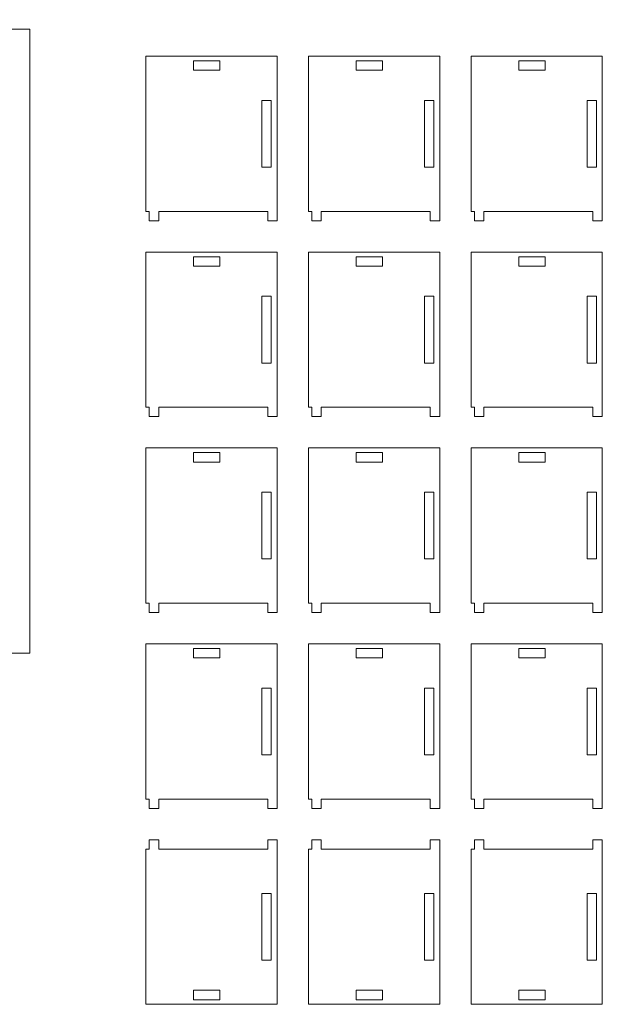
# Model space of a CAD drawing. Header units: millimetres. Extents: x -470 to 529, y -880 to 815.
# Tile 11 of 116: x 11 to 196, y -534 to -220. Entities that reach past the tile are written whole.
import ezdxf

# ---------------------------------------------------------------- set-up
doc = ezdxf.new("R2010")
doc.units = ezdxf.units.MM
doc.header["$MEASUREMENT"] = 0
doc.layers.add('Layer 1', color=7, linetype='Continuous')

msp = doc.modelspace()

# ---------------------------------------------------------------- linework, layer by layer
at = {"layer": 'Layer 1', "lineweight": 9}
for points, knots in [([(-32.5406, -223.1179), (-32.5406, -223.1179), (-13.8026, -223.1179), (-13.8026, -223.1179), (-13.8026, -223.1179), (-13.8026, -223.1179), (-13.8026, -220.1179), (-13.8026, -220.1179), (-13.8026, -220.1179), (-13.8026, -220.1179), (-4.8026, -220.1179), (-4.8026, -220.1179), (-4.8026, -220.1179), (-4.8026, -220.1179), (-4.8026, -223.1179), (-4.8026, -223.1179), (-4.8026, -223.1179), (-4.8026, -223.1179), (13.9354, -223.1179), (13.9354, -223.1179), (13.9354, -223.1179), (13.9354, -223.1179), (13.9354, -422.118), (13.9354, -422.118), (13.9354, -422.118), (13.9354, -422.118), (-4.8026, -422.118), (-4.8026, -422.118), (-4.8026, -422.118), (-4.8026, -422.118), (-4.8026, -425.118), (-4.8026, -425.118), (-4.8026, -425.118), (-4.8026, -425.118), (-13.8026, -425.118), (-13.8026, -425.118), (-13.8026, -425.118), (-13.8026, -425.118), (-13.8026, -422.118), (-13.8026, -422.118), (-13.8026, -422.118), (-13.8026, -422.118), (-32.5406, -422.118), (-32.5406, -422.118), (-32.5406, -422.118), (-32.5406, -326.0203), (-32.5406, -319.2152), (-32.5406, -223.1179)], [0, 0, 0, 0, 0.07692308, 0.07692308, 0.07692308, 0.07692308, 0.15384615, 0.15384615, 0.15384615, 0.15384615, 0.23076923, 0.23076923, 0.23076923, 0.23076923, 0.30769231, 0.30769231, 0.30769231, 0.30769231, 0.38461538, 0.38461538, 0.38461538, 0.38461538, 0.46153846, 0.46153846, 0.46153846, 0.46153846, 0.53846154, 0.53846154, 0.53846154, 0.53846154, 0.61538462, 0.61538462, 0.61538462, 0.61538462, 0.69230769, 0.69230769, 0.69230769, 0.69230769, 0.76923077, 0.76923077, 0.76923077, 0.76923077, 0.84615385, 0.84615385, 0.84615385, 0.84615385, 1, 1, 1, 1]), ([(50.9068, -231.7631), (67.0867, -231.7631), (76.5623, -231.7631), (92.7422, -231.7631), (92.7422, -231.7631), (92.7422, -250.7492), (92.7422, -264.7495), (92.7422, -284.239), (92.7422, -284.239), (92.7422, -284.239), (89.7422, -284.239), (89.7422, -284.239), (89.7422, -284.239), (89.7422, -284.239), (89.7422, -281.239), (89.7422, -281.239), (89.7422, -281.239), (89.7422, -281.239), (54.9996, -281.239), (54.9996, -281.239), (54.9996, -281.239), (54.9996, -281.239), (54.9996, -284.239), (54.9996, -284.239), (54.9996, -284.239), (54.9996, -284.239), (51.9996, -284.239), (51.9996, -284.239), (51.9996, -284.239), (51.9996, -284.239), (51.9996, -281.239), (51.9996, -281.239), (51.9996, -281.239), (51.9996, -281.239), (50.9068, -281.239), (50.9068, -281.239), (50.9068, -281.239), (50.9068, -281.239), (50.9068, -231.7631), (50.9068, -231.7631)], [0, 0, 0, 0, 0.09090909, 0.09090909, 0.09090909, 0.09090909, 0.18181818, 0.18181818, 0.18181818, 0.18181818, 0.27272727, 0.27272727, 0.27272727, 0.27272727, 0.36363636, 0.36363636, 0.36363636, 0.36363636, 0.45454545, 0.45454545, 0.45454545, 0.45454545, 0.54545455, 0.54545455, 0.54545455, 0.54545455, 0.63636364, 0.63636364, 0.63636364, 0.63636364, 0.72727273, 0.72727273, 0.72727273, 0.72727273, 0.81818182, 0.81818182, 0.81818182, 0.81818182, 1, 1, 1, 1]), ([(102.7422, -231.7631), (118.9221, -231.7631), (128.3977, -231.7631), (144.5776, -231.7631), (144.5776, -231.7631), (144.5776, -250.7492), (144.5776, -264.7495), (144.5776, -284.239), (144.5776, -284.239), (144.5776, -284.239), (141.5776, -284.239), (141.5776, -284.239), (141.5776, -284.239), (141.5776, -284.239), (141.5776, -281.239), (141.5776, -281.239), (141.5776, -281.239), (141.5776, -281.239), (106.835, -281.239), (106.835, -281.239), (106.835, -281.239), (106.835, -281.239), (106.835, -284.239), (106.835, -284.239), (106.835, -284.239), (106.835, -284.239), (103.835, -284.239), (103.835, -284.239), (103.835, -284.239), (103.835, -284.239), (103.835, -281.239), (103.835, -281.239), (103.835, -281.239), (103.835, -281.239), (102.7422, -281.239), (102.7422, -281.239), (102.7422, -281.239), (102.7422, -281.239), (102.7422, -231.7631), (102.7422, -231.7631)], [0, 0, 0, 0, 0.09090909, 0.09090909, 0.09090909, 0.09090909, 0.18181818, 0.18181818, 0.18181818, 0.18181818, 0.27272727, 0.27272727, 0.27272727, 0.27272727, 0.36363636, 0.36363636, 0.36363636, 0.36363636, 0.45454545, 0.45454545, 0.45454545, 0.45454545, 0.54545455, 0.54545455, 0.54545455, 0.54545455, 0.63636364, 0.63636364, 0.63636364, 0.63636364, 0.72727273, 0.72727273, 0.72727273, 0.72727273, 0.81818182, 0.81818182, 0.81818182, 0.81818182, 1, 1, 1, 1]), ([(154.5776, -231.7631), (170.7575, -231.7631), (180.2331, -231.7631), (196.413, -231.7631), (196.413, -231.7631), (196.413, -250.7492), (196.413, -264.7495), (196.413, -284.239), (196.413, -284.239), (196.413, -284.239), (193.413, -284.239), (193.413, -284.239), (193.413, -284.239), (193.413, -284.239), (193.413, -281.239), (193.413, -281.239), (193.413, -281.239), (193.413, -281.239), (158.6704, -281.239), (158.6704, -281.239), (158.6704, -281.239), (158.6704, -281.239), (158.6704, -284.239), (158.6704, -284.239), (158.6704, -284.239), (158.6704, -284.239), (155.6704, -284.239), (155.6704, -284.239), (155.6704, -284.239), (155.6704, -284.239), (155.6704, -281.239), (155.6704, -281.239), (155.6704, -281.239), (155.6704, -281.239), (154.5776, -281.239), (154.5776, -281.239), (154.5776, -281.239), (154.5776, -281.239), (154.5776, -231.7631), (154.5776, -231.7631)], [0, 0, 0, 0, 0.09090909, 0.09090909, 0.09090909, 0.09090909, 0.18181818, 0.18181818, 0.18181818, 0.18181818, 0.27272727, 0.27272727, 0.27272727, 0.27272727, 0.36363636, 0.36363636, 0.36363636, 0.36363636, 0.45454545, 0.45454545, 0.45454545, 0.45454545, 0.54545455, 0.54545455, 0.54545455, 0.54545455, 0.63636364, 0.63636364, 0.63636364, 0.63636364, 0.72727273, 0.72727273, 0.72727273, 0.72727273, 0.81818182, 0.81818182, 0.81818182, 0.81818182, 1, 1, 1, 1]), ([(74.508, -233.239), (74.508, -233.239), (66.1409, -233.239), (66.1409, -233.239), (66.1409, -233.239), (66.1409, -233.239), (66.1409, -236.239), (66.1409, -236.239), (66.1409, -236.239), (66.1409, -236.239), (74.508, -236.239), (74.508, -236.239), (74.508, -236.239), (74.508, -236.239), (74.508, -233.239), (74.508, -233.239)], [0, 0, 0, 0, 0.2, 0.2, 0.2, 0.2, 0.4, 0.4, 0.4, 0.4, 0.6, 0.6, 0.6, 0.6, 1, 1, 1, 1]), ([(126.3434, -233.239), (126.3434, -233.239), (117.9763, -233.239), (117.9763, -233.239), (117.9763, -233.239), (117.9763, -233.239), (117.9763, -236.239), (117.9763, -236.239), (117.9763, -236.239), (117.9763, -236.239), (126.3434, -236.239), (126.3434, -236.239), (126.3434, -236.239), (126.3434, -236.239), (126.3434, -233.239), (126.3434, -233.239)], [0, 0, 0, 0, 0.2, 0.2, 0.2, 0.2, 0.4, 0.4, 0.4, 0.4, 0.6, 0.6, 0.6, 0.6, 1, 1, 1, 1]), ([(178.1788, -233.239), (178.1788, -233.239), (169.8117, -233.239), (169.8117, -233.239), (169.8117, -233.239), (169.8117, -233.239), (169.8117, -236.239), (169.8117, -236.239), (169.8117, -236.239), (169.8117, -236.239), (178.1788, -236.239), (178.1788, -236.239), (178.1788, -236.239), (178.1788, -236.239), (178.1788, -233.239), (178.1788, -233.239)], [0, 0, 0, 0, 0.2, 0.2, 0.2, 0.2, 0.4, 0.4, 0.4, 0.4, 0.6, 0.6, 0.6, 0.6, 1, 1, 1, 1]), ([(90.9068, -245.8556), (90.9068, -245.8556), (87.9068, -245.8556), (87.9068, -245.8556), (87.9068, -245.8556), (87.9068, -245.8556), (87.9068, -267.1465), (87.9068, -267.1465), (87.9068, -267.1465), (87.9068, -267.1465), (90.9068, -267.1465), (90.9068, -267.1465), (90.9068, -267.1465), (90.9068, -267.1465), (90.9068, -245.8556), (90.9068, -245.8556)], [0, 0, 0, 0, 0.2, 0.2, 0.2, 0.2, 0.4, 0.4, 0.4, 0.4, 0.6, 0.6, 0.6, 0.6, 1, 1, 1, 1]), ([(142.7422, -245.8556), (142.7422, -245.8556), (139.7422, -245.8556), (139.7422, -245.8556), (139.7422, -245.8556), (139.7422, -245.8556), (139.7422, -267.1465), (139.7422, -267.1465), (139.7422, -267.1465), (139.7422, -267.1465), (142.7422, -267.1465), (142.7422, -267.1465), (142.7422, -267.1465), (142.7422, -267.1465), (142.7422, -245.8556), (142.7422, -245.8556)], [0, 0, 0, 0, 0.2, 0.2, 0.2, 0.2, 0.4, 0.4, 0.4, 0.4, 0.6, 0.6, 0.6, 0.6, 1, 1, 1, 1]), ([(194.5776, -245.8556), (194.5776, -245.8556), (191.5776, -245.8556), (191.5776, -245.8556), (191.5776, -245.8556), (191.5776, -245.8556), (191.5776, -267.1465), (191.5776, -267.1465), (191.5776, -267.1465), (191.5776, -267.1465), (194.5776, -267.1465), (194.5776, -267.1465), (194.5776, -267.1465), (194.5776, -267.1465), (194.5776, -245.8556), (194.5776, -245.8556)], [0, 0, 0, 0, 0.2, 0.2, 0.2, 0.2, 0.4, 0.4, 0.4, 0.4, 0.6, 0.6, 0.6, 0.6, 1, 1, 1, 1]), ([(50.9068, -294.239), (67.0867, -294.239), (76.5623, -294.239), (92.7422, -294.239), (92.7422, -294.239), (92.7422, -313.2251), (92.7422, -327.2254), (92.7422, -346.7149), (92.7422, -346.7149), (92.7422, -346.7149), (89.7422, -346.7149), (89.7422, -346.7149), (89.7422, -346.7149), (89.7422, -346.7149), (89.7422, -343.7149), (89.7422, -343.7149), (89.7422, -343.7149), (89.7422, -343.7149), (54.9996, -343.7149), (54.9996, -343.7149), (54.9996, -343.7149), (54.9996, -343.7149), (54.9996, -346.7149), (54.9996, -346.7149), (54.9996, -346.7149), (54.9996, -346.7149), (51.9996, -346.7149), (51.9996, -346.7149), (51.9996, -346.7149), (51.9996, -346.7149), (51.9996, -343.7149), (51.9996, -343.7149), (51.9996, -343.7149), (51.9996, -343.7149), (50.9068, -343.7149), (50.9068, -343.7149), (50.9068, -343.7149), (50.9068, -343.7149), (50.9068, -294.239), (50.9068, -294.239)], [0, 0, 0, 0, 0.09090909, 0.09090909, 0.09090909, 0.09090909, 0.18181818, 0.18181818, 0.18181818, 0.18181818, 0.27272727, 0.27272727, 0.27272727, 0.27272727, 0.36363636, 0.36363636, 0.36363636, 0.36363636, 0.45454545, 0.45454545, 0.45454545, 0.45454545, 0.54545455, 0.54545455, 0.54545455, 0.54545455, 0.63636364, 0.63636364, 0.63636364, 0.63636364, 0.72727273, 0.72727273, 0.72727273, 0.72727273, 0.81818182, 0.81818182, 0.81818182, 0.81818182, 1, 1, 1, 1]), ([(102.7422, -294.239), (118.9221, -294.239), (128.3977, -294.239), (144.5776, -294.239), (144.5776, -294.239), (144.5776, -313.2251), (144.5776, -327.2254), (144.5776, -346.7149), (144.5776, -346.7149), (144.5776, -346.7149), (141.5776, -346.7149), (141.5776, -346.7149), (141.5776, -346.7149), (141.5776, -346.7149), (141.5776, -343.7149), (141.5776, -343.7149), (141.5776, -343.7149), (141.5776, -343.7149), (106.835, -343.7149), (106.835, -343.7149), (106.835, -343.7149), (106.835, -343.7149), (106.835, -346.7149), (106.835, -346.7149), (106.835, -346.7149), (106.835, -346.7149), (103.835, -346.7149), (103.835, -346.7149), (103.835, -346.7149), (103.835, -346.7149), (103.835, -343.7149), (103.835, -343.7149), (103.835, -343.7149), (103.835, -343.7149), (102.7422, -343.7149), (102.7422, -343.7149), (102.7422, -343.7149), (102.7422, -343.7149), (102.7422, -294.239), (102.7422, -294.239)], [0, 0, 0, 0, 0.09090909, 0.09090909, 0.09090909, 0.09090909, 0.18181818, 0.18181818, 0.18181818, 0.18181818, 0.27272727, 0.27272727, 0.27272727, 0.27272727, 0.36363636, 0.36363636, 0.36363636, 0.36363636, 0.45454545, 0.45454545, 0.45454545, 0.45454545, 0.54545455, 0.54545455, 0.54545455, 0.54545455, 0.63636364, 0.63636364, 0.63636364, 0.63636364, 0.72727273, 0.72727273, 0.72727273, 0.72727273, 0.81818182, 0.81818182, 0.81818182, 0.81818182, 1, 1, 1, 1]), ([(154.5776, -294.239), (170.7575, -294.239), (180.2331, -294.239), (196.413, -294.239), (196.413, -294.239), (196.413, -313.2251), (196.413, -327.2254), (196.413, -346.7149), (196.413, -346.7149), (196.413, -346.7149), (193.413, -346.7149), (193.413, -346.7149), (193.413, -346.7149), (193.413, -346.7149), (193.413, -343.7149), (193.413, -343.7149), (193.413, -343.7149), (193.413, -343.7149), (158.6704, -343.7149), (158.6704, -343.7149), (158.6704, -343.7149), (158.6704, -343.7149), (158.6704, -346.7149), (158.6704, -346.7149), (158.6704, -346.7149), (158.6704, -346.7149), (155.6704, -346.7149), (155.6704, -346.7149), (155.6704, -346.7149), (155.6704, -346.7149), (155.6704, -343.7149), (155.6704, -343.7149), (155.6704, -343.7149), (155.6704, -343.7149), (154.5776, -343.7149), (154.5776, -343.7149), (154.5776, -343.7149), (154.5776, -343.7149), (154.5776, -294.239), (154.5776, -294.239)], [0, 0, 0, 0, 0.09090909, 0.09090909, 0.09090909, 0.09090909, 0.18181818, 0.18181818, 0.18181818, 0.18181818, 0.27272727, 0.27272727, 0.27272727, 0.27272727, 0.36363636, 0.36363636, 0.36363636, 0.36363636, 0.45454545, 0.45454545, 0.45454545, 0.45454545, 0.54545455, 0.54545455, 0.54545455, 0.54545455, 0.63636364, 0.63636364, 0.63636364, 0.63636364, 0.72727273, 0.72727273, 0.72727273, 0.72727273, 0.81818182, 0.81818182, 0.81818182, 0.81818182, 1, 1, 1, 1]), ([(74.508, -295.7149), (74.508, -295.7149), (66.1409, -295.7149), (66.1409, -295.7149), (66.1409, -295.7149), (66.1409, -295.7149), (66.1409, -298.7149), (66.1409, -298.7149), (66.1409, -298.7149), (66.1409, -298.7149), (74.508, -298.7149), (74.508, -298.7149), (74.508, -298.7149), (74.508, -298.7149), (74.508, -295.7149), (74.508, -295.7149)], [0, 0, 0, 0, 0.2, 0.2, 0.2, 0.2, 0.4, 0.4, 0.4, 0.4, 0.6, 0.6, 0.6, 0.6, 1, 1, 1, 1]), ([(126.3434, -295.7149), (126.3434, -295.7149), (117.9763, -295.7149), (117.9763, -295.7149), (117.9763, -295.7149), (117.9763, -295.7149), (117.9763, -298.7149), (117.9763, -298.7149), (117.9763, -298.7149), (117.9763, -298.7149), (126.3434, -298.7149), (126.3434, -298.7149), (126.3434, -298.7149), (126.3434, -298.7149), (126.3434, -295.7149), (126.3434, -295.7149)], [0, 0, 0, 0, 0.2, 0.2, 0.2, 0.2, 0.4, 0.4, 0.4, 0.4, 0.6, 0.6, 0.6, 0.6, 1, 1, 1, 1]), ([(178.1788, -295.7149), (178.1788, -295.7149), (169.8117, -295.7149), (169.8117, -295.7149), (169.8117, -295.7149), (169.8117, -295.7149), (169.8117, -298.7149), (169.8117, -298.7149), (169.8117, -298.7149), (169.8117, -298.7149), (178.1788, -298.7149), (178.1788, -298.7149), (178.1788, -298.7149), (178.1788, -298.7149), (178.1788, -295.7149), (178.1788, -295.7149)], [0, 0, 0, 0, 0.2, 0.2, 0.2, 0.2, 0.4, 0.4, 0.4, 0.4, 0.6, 0.6, 0.6, 0.6, 1, 1, 1, 1]), ([(90.9068, -308.3315), (90.9068, -308.3315), (87.9068, -308.3315), (87.9068, -308.3315), (87.9068, -308.3315), (87.9068, -308.3315), (87.9068, -329.6224), (87.9068, -329.6224), (87.9068, -329.6224), (87.9068, -329.6224), (90.9068, -329.6224), (90.9068, -329.6224), (90.9068, -329.6224), (90.9068, -329.6224), (90.9068, -308.3315), (90.9068, -308.3315)], [0, 0, 0, 0, 0.2, 0.2, 0.2, 0.2, 0.4, 0.4, 0.4, 0.4, 0.6, 0.6, 0.6, 0.6, 1, 1, 1, 1]), ([(142.7422, -308.3315), (142.7422, -308.3315), (139.7422, -308.3315), (139.7422, -308.3315), (139.7422, -308.3315), (139.7422, -308.3315), (139.7422, -329.6224), (139.7422, -329.6224), (139.7422, -329.6224), (139.7422, -329.6224), (142.7422, -329.6224), (142.7422, -329.6224), (142.7422, -329.6224), (142.7422, -329.6224), (142.7422, -308.3315), (142.7422, -308.3315)], [0, 0, 0, 0, 0.2, 0.2, 0.2, 0.2, 0.4, 0.4, 0.4, 0.4, 0.6, 0.6, 0.6, 0.6, 1, 1, 1, 1]), ([(194.5776, -308.3315), (194.5776, -308.3315), (191.5776, -308.3315), (191.5776, -308.3315), (191.5776, -308.3315), (191.5776, -308.3315), (191.5776, -329.6224), (191.5776, -329.6224), (191.5776, -329.6224), (191.5776, -329.6224), (194.5776, -329.6224), (194.5776, -329.6224), (194.5776, -329.6224), (194.5776, -329.6224), (194.5776, -308.3315), (194.5776, -308.3315)], [0, 0, 0, 0, 0.2, 0.2, 0.2, 0.2, 0.4, 0.4, 0.4, 0.4, 0.6, 0.6, 0.6, 0.6, 1, 1, 1, 1]), ([(50.9068, -356.7149), (67.0867, -356.7149), (76.5623, -356.7149), (92.7422, -356.7149), (92.7422, -356.7149), (92.7422, -375.701), (92.7422, -389.7013), (92.7422, -409.1908), (92.7422, -409.1908), (92.7422, -409.1908), (89.7422, -409.1908), (89.7422, -409.1908), (89.7422, -409.1908), (89.7422, -409.1908), (89.7422, -406.1908), (89.7422, -406.1908), (89.7422, -406.1908), (89.7422, -406.1908), (54.9996, -406.1908), (54.9996, -406.1908), (54.9996, -406.1908), (54.9996, -406.1908), (54.9996, -409.1908), (54.9996, -409.1908), (54.9996, -409.1908), (54.9996, -409.1908), (51.9996, -409.1908), (51.9996, -409.1908), (51.9996, -409.1908), (51.9996, -409.1908), (51.9996, -406.1908), (51.9996, -406.1908), (51.9996, -406.1908), (51.9996, -406.1908), (50.9068, -406.1908), (50.9068, -406.1908), (50.9068, -406.1908), (50.9068, -406.1908), (50.9068, -356.7149), (50.9068, -356.7149)], [0, 0, 0, 0, 0.09090909, 0.09090909, 0.09090909, 0.09090909, 0.18181818, 0.18181818, 0.18181818, 0.18181818, 0.27272727, 0.27272727, 0.27272727, 0.27272727, 0.36363636, 0.36363636, 0.36363636, 0.36363636, 0.45454545, 0.45454545, 0.45454545, 0.45454545, 0.54545455, 0.54545455, 0.54545455, 0.54545455, 0.63636364, 0.63636364, 0.63636364, 0.63636364, 0.72727273, 0.72727273, 0.72727273, 0.72727273, 0.81818182, 0.81818182, 0.81818182, 0.81818182, 1, 1, 1, 1]), ([(102.7422, -356.7149), (118.9221, -356.7149), (128.3977, -356.7149), (144.5776, -356.7149), (144.5776, -356.7149), (144.5776, -375.701), (144.5776, -389.7013), (144.5776, -409.1908), (144.5776, -409.1908), (144.5776, -409.1908), (141.5776, -409.1908), (141.5776, -409.1908), (141.5776, -409.1908), (141.5776, -409.1908), (141.5776, -406.1908), (141.5776, -406.1908), (141.5776, -406.1908), (141.5776, -406.1908), (106.835, -406.1908), (106.835, -406.1908), (106.835, -406.1908), (106.835, -406.1908), (106.835, -409.1908), (106.835, -409.1908), (106.835, -409.1908), (106.835, -409.1908), (103.835, -409.1908), (103.835, -409.1908), (103.835, -409.1908), (103.835, -409.1908), (103.835, -406.1908), (103.835, -406.1908), (103.835, -406.1908), (103.835, -406.1908), (102.7422, -406.1908), (102.7422, -406.1908), (102.7422, -406.1908), (102.7422, -406.1908), (102.7422, -356.7149), (102.7422, -356.7149)], [0, 0, 0, 0, 0.09090909, 0.09090909, 0.09090909, 0.09090909, 0.18181818, 0.18181818, 0.18181818, 0.18181818, 0.27272727, 0.27272727, 0.27272727, 0.27272727, 0.36363636, 0.36363636, 0.36363636, 0.36363636, 0.45454545, 0.45454545, 0.45454545, 0.45454545, 0.54545455, 0.54545455, 0.54545455, 0.54545455, 0.63636364, 0.63636364, 0.63636364, 0.63636364, 0.72727273, 0.72727273, 0.72727273, 0.72727273, 0.81818182, 0.81818182, 0.81818182, 0.81818182, 1, 1, 1, 1]), ([(154.5776, -356.7149), (170.7575, -356.7149), (180.2331, -356.7149), (196.413, -356.7149), (196.413, -356.7149), (196.413, -375.701), (196.413, -389.7013), (196.413, -409.1908), (196.413, -409.1908), (196.413, -409.1908), (193.413, -409.1908), (193.413, -409.1908), (193.413, -409.1908), (193.413, -409.1908), (193.413, -406.1908), (193.413, -406.1908), (193.413, -406.1908), (193.413, -406.1908), (158.6704, -406.1908), (158.6704, -406.1908), (158.6704, -406.1908), (158.6704, -406.1908), (158.6704, -409.1908), (158.6704, -409.1908), (158.6704, -409.1908), (158.6704, -409.1908), (155.6704, -409.1908), (155.6704, -409.1908), (155.6704, -409.1908), (155.6704, -409.1908), (155.6704, -406.1908), (155.6704, -406.1908), (155.6704, -406.1908), (155.6704, -406.1908), (154.5776, -406.1908), (154.5776, -406.1908), (154.5776, -406.1908), (154.5776, -406.1908), (154.5776, -356.7149), (154.5776, -356.7149)], [0, 0, 0, 0, 0.09090909, 0.09090909, 0.09090909, 0.09090909, 0.18181818, 0.18181818, 0.18181818, 0.18181818, 0.27272727, 0.27272727, 0.27272727, 0.27272727, 0.36363636, 0.36363636, 0.36363636, 0.36363636, 0.45454545, 0.45454545, 0.45454545, 0.45454545, 0.54545455, 0.54545455, 0.54545455, 0.54545455, 0.63636364, 0.63636364, 0.63636364, 0.63636364, 0.72727273, 0.72727273, 0.72727273, 0.72727273, 0.81818182, 0.81818182, 0.81818182, 0.81818182, 1, 1, 1, 1]), ([(74.508, -358.1908), (74.508, -358.1908), (66.1409, -358.1908), (66.1409, -358.1908), (66.1409, -358.1908), (66.1409, -358.1908), (66.1409, -361.1908), (66.1409, -361.1908), (66.1409, -361.1908), (66.1409, -361.1908), (74.508, -361.1908), (74.508, -361.1908), (74.508, -361.1908), (74.508, -361.1908), (74.508, -358.1908), (74.508, -358.1908)], [0, 0, 0, 0, 0.2, 0.2, 0.2, 0.2, 0.4, 0.4, 0.4, 0.4, 0.6, 0.6, 0.6, 0.6, 1, 1, 1, 1]), ([(126.3434, -358.1908), (126.3434, -358.1908), (117.9763, -358.1908), (117.9763, -358.1908), (117.9763, -358.1908), (117.9763, -358.1908), (117.9763, -361.1908), (117.9763, -361.1908), (117.9763, -361.1908), (117.9763, -361.1908), (126.3434, -361.1908), (126.3434, -361.1908), (126.3434, -361.1908), (126.3434, -361.1908), (126.3434, -358.1908), (126.3434, -358.1908)], [0, 0, 0, 0, 0.2, 0.2, 0.2, 0.2, 0.4, 0.4, 0.4, 0.4, 0.6, 0.6, 0.6, 0.6, 1, 1, 1, 1]), ([(178.1788, -358.1908), (178.1788, -358.1908), (169.8117, -358.1908), (169.8117, -358.1908), (169.8117, -358.1908), (169.8117, -358.1908), (169.8117, -361.1908), (169.8117, -361.1908), (169.8117, -361.1908), (169.8117, -361.1908), (178.1788, -361.1908), (178.1788, -361.1908), (178.1788, -361.1908), (178.1788, -361.1908), (178.1788, -358.1908), (178.1788, -358.1908)], [0, 0, 0, 0, 0.2, 0.2, 0.2, 0.2, 0.4, 0.4, 0.4, 0.4, 0.6, 0.6, 0.6, 0.6, 1, 1, 1, 1]), ([(90.9068, -370.8074), (90.9068, -370.8074), (87.9068, -370.8074), (87.9068, -370.8074), (87.9068, -370.8074), (87.9068, -370.8074), (87.9068, -392.0983), (87.9068, -392.0983), (87.9068, -392.0983), (87.9068, -392.0983), (90.9068, -392.0983), (90.9068, -392.0983), (90.9068, -392.0983), (90.9068, -392.0983), (90.9068, -370.8074), (90.9068, -370.8074)], [0, 0, 0, 0, 0.2, 0.2, 0.2, 0.2, 0.4, 0.4, 0.4, 0.4, 0.6, 0.6, 0.6, 0.6, 1, 1, 1, 1]), ([(142.7422, -370.8074), (142.7422, -370.8074), (139.7422, -370.8074), (139.7422, -370.8074), (139.7422, -370.8074), (139.7422, -370.8074), (139.7422, -392.0983), (139.7422, -392.0983), (139.7422, -392.0983), (139.7422, -392.0983), (142.7422, -392.0983), (142.7422, -392.0983), (142.7422, -392.0983), (142.7422, -392.0983), (142.7422, -370.8074), (142.7422, -370.8074)], [0, 0, 0, 0, 0.2, 0.2, 0.2, 0.2, 0.4, 0.4, 0.4, 0.4, 0.6, 0.6, 0.6, 0.6, 1, 1, 1, 1]), ([(194.5776, -370.8074), (194.5776, -370.8074), (191.5776, -370.8074), (191.5776, -370.8074), (191.5776, -370.8074), (191.5776, -370.8074), (191.5776, -392.0983), (191.5776, -392.0983), (191.5776, -392.0983), (191.5776, -392.0983), (194.5776, -392.0983), (194.5776, -392.0983), (194.5776, -392.0983), (194.5776, -392.0983), (194.5776, -370.8074), (194.5776, -370.8074)], [0, 0, 0, 0, 0.2, 0.2, 0.2, 0.2, 0.4, 0.4, 0.4, 0.4, 0.6, 0.6, 0.6, 0.6, 1, 1, 1, 1]), ([(50.9068, -419.1908), (67.0867, -419.1908), (76.5623, -419.1908), (92.7422, -419.1908), (92.7422, -419.1908), (92.7422, -438.1769), (92.7422, -452.1771), (92.7422, -471.6666), (92.7422, -471.6666), (92.7422, -471.6666), (89.7422, -471.6666), (89.7422, -471.6666), (89.7422, -471.6666), (89.7422, -471.6666), (89.7422, -468.6666), (89.7422, -468.6666), (89.7422, -468.6666), (89.7422, -468.6666), (54.9996, -468.6666), (54.9996, -468.6666), (54.9996, -468.6666), (54.9996, -468.6666), (54.9996, -471.6666), (54.9996, -471.6666), (54.9996, -471.6666), (54.9996, -471.6666), (51.9996, -471.6666), (51.9996, -471.6666), (51.9996, -471.6666), (51.9996, -471.6666), (51.9996, -468.6666), (51.9996, -468.6666), (51.9996, -468.6666), (51.9996, -468.6666), (50.9068, -468.6666), (50.9068, -468.6666), (50.9068, -468.6666), (50.9068, -468.6666), (50.9068, -419.1908), (50.9068, -419.1908)], [0, 0, 0, 0, 0.09090909, 0.09090909, 0.09090909, 0.09090909, 0.18181818, 0.18181818, 0.18181818, 0.18181818, 0.27272727, 0.27272727, 0.27272727, 0.27272727, 0.36363636, 0.36363636, 0.36363636, 0.36363636, 0.45454545, 0.45454545, 0.45454545, 0.45454545, 0.54545455, 0.54545455, 0.54545455, 0.54545455, 0.63636364, 0.63636364, 0.63636364, 0.63636364, 0.72727273, 0.72727273, 0.72727273, 0.72727273, 0.81818182, 0.81818182, 0.81818182, 0.81818182, 1, 1, 1, 1]), ([(74.508, -420.6667), (74.508, -420.6667), (66.1409, -420.6667), (66.1409, -420.6667), (66.1409, -420.6667), (66.1409, -420.6667), (66.1409, -423.6667), (66.1409, -423.6667), (66.1409, -423.6667), (66.1409, -423.6667), (74.508, -423.6667), (74.508, -423.6667), (74.508, -423.6667), (74.508, -423.6667), (74.508, -420.6667), (74.508, -420.6667)], [0, 0, 0, 0, 0.2, 0.2, 0.2, 0.2, 0.4, 0.4, 0.4, 0.4, 0.6, 0.6, 0.6, 0.6, 1, 1, 1, 1]), ([(102.7422, -419.1908), (118.9221, -419.1908), (128.3977, -419.1908), (144.5776, -419.1908), (144.5776, -419.1908), (144.5776, -438.1769), (144.5776, -452.1771), (144.5776, -471.6666), (144.5776, -471.6666), (144.5776, -471.6666), (141.5776, -471.6666), (141.5776, -471.6666), (141.5776, -471.6666), (141.5776, -471.6666), (141.5776, -468.6666), (141.5776, -468.6666), (141.5776, -468.6666), (141.5776, -468.6666), (106.835, -468.6666), (106.835, -468.6666), (106.835, -468.6666), (106.835, -468.6666), (106.835, -471.6666), (106.835, -471.6666), (106.835, -471.6666), (106.835, -471.6666), (103.835, -471.6666), (103.835, -471.6666), (103.835, -471.6666), (103.835, -471.6666), (103.835, -468.6666), (103.835, -468.6666), (103.835, -468.6666), (103.835, -468.6666), (102.7422, -468.6666), (102.7422, -468.6666), (102.7422, -468.6666), (102.7422, -468.6666), (102.7422, -419.1908), (102.7422, -419.1908)], [0, 0, 0, 0, 0.09090909, 0.09090909, 0.09090909, 0.09090909, 0.18181818, 0.18181818, 0.18181818, 0.18181818, 0.27272727, 0.27272727, 0.27272727, 0.27272727, 0.36363636, 0.36363636, 0.36363636, 0.36363636, 0.45454545, 0.45454545, 0.45454545, 0.45454545, 0.54545455, 0.54545455, 0.54545455, 0.54545455, 0.63636364, 0.63636364, 0.63636364, 0.63636364, 0.72727273, 0.72727273, 0.72727273, 0.72727273, 0.81818182, 0.81818182, 0.81818182, 0.81818182, 1, 1, 1, 1]), ([(126.3434, -420.6667), (126.3434, -420.6667), (117.9763, -420.6667), (117.9763, -420.6667), (117.9763, -420.6667), (117.9763, -420.6667), (117.9763, -423.6667), (117.9763, -423.6667), (117.9763, -423.6667), (117.9763, -423.6667), (126.3434, -423.6667), (126.3434, -423.6667), (126.3434, -423.6667), (126.3434, -423.6667), (126.3434, -420.6667), (126.3434, -420.6667)], [0, 0, 0, 0, 0.2, 0.2, 0.2, 0.2, 0.4, 0.4, 0.4, 0.4, 0.6, 0.6, 0.6, 0.6, 1, 1, 1, 1]), ([(154.5776, -419.1908), (170.7575, -419.1908), (180.2331, -419.1908), (196.413, -419.1908), (196.413, -419.1908), (196.413, -438.1769), (196.413, -452.1771), (196.413, -471.6666), (196.413, -471.6666), (196.413, -471.6666), (193.413, -471.6666), (193.413, -471.6666), (193.413, -471.6666), (193.413, -471.6666), (193.413, -468.6666), (193.413, -468.6666), (193.413, -468.6666), (193.413, -468.6666), (158.6704, -468.6666), (158.6704, -468.6666), (158.6704, -468.6666), (158.6704, -468.6666), (158.6704, -471.6666), (158.6704, -471.6666), (158.6704, -471.6666), (158.6704, -471.6666), (155.6704, -471.6666), (155.6704, -471.6666), (155.6704, -471.6666), (155.6704, -471.6666), (155.6704, -468.6666), (155.6704, -468.6666), (155.6704, -468.6666), (155.6704, -468.6666), (154.5776, -468.6666), (154.5776, -468.6666), (154.5776, -468.6666), (154.5776, -468.6666), (154.5776, -419.1908), (154.5776, -419.1908)], [0, 0, 0, 0, 0.09090909, 0.09090909, 0.09090909, 0.09090909, 0.18181818, 0.18181818, 0.18181818, 0.18181818, 0.27272727, 0.27272727, 0.27272727, 0.27272727, 0.36363636, 0.36363636, 0.36363636, 0.36363636, 0.45454545, 0.45454545, 0.45454545, 0.45454545, 0.54545455, 0.54545455, 0.54545455, 0.54545455, 0.63636364, 0.63636364, 0.63636364, 0.63636364, 0.72727273, 0.72727273, 0.72727273, 0.72727273, 0.81818182, 0.81818182, 0.81818182, 0.81818182, 1, 1, 1, 1]), ([(178.1788, -420.6667), (178.1788, -420.6667), (169.8117, -420.6667), (169.8117, -420.6667), (169.8117, -420.6667), (169.8117, -420.6667), (169.8117, -423.6667), (169.8117, -423.6667), (169.8117, -423.6667), (169.8117, -423.6667), (178.1788, -423.6667), (178.1788, -423.6667), (178.1788, -423.6667), (178.1788, -423.6667), (178.1788, -420.6667), (178.1788, -420.6667)], [0, 0, 0, 0, 0.2, 0.2, 0.2, 0.2, 0.4, 0.4, 0.4, 0.4, 0.6, 0.6, 0.6, 0.6, 1, 1, 1, 1]), ([(90.9068, -433.2833), (90.9068, -433.2833), (87.9068, -433.2833), (87.9068, -433.2833), (87.9068, -433.2833), (87.9068, -433.2833), (87.9068, -454.5741), (87.9068, -454.5741), (87.9068, -454.5741), (87.9068, -454.5741), (90.9068, -454.5741), (90.9068, -454.5741), (90.9068, -454.5741), (90.9068, -454.5741), (90.9068, -433.2833), (90.9068, -433.2833)], [0, 0, 0, 0, 0.2, 0.2, 0.2, 0.2, 0.4, 0.4, 0.4, 0.4, 0.6, 0.6, 0.6, 0.6, 1, 1, 1, 1]), ([(142.7422, -433.2833), (142.7422, -433.2833), (139.7422, -433.2833), (139.7422, -433.2833), (139.7422, -433.2833), (139.7422, -433.2833), (139.7422, -454.5741), (139.7422, -454.5741), (139.7422, -454.5741), (139.7422, -454.5741), (142.7422, -454.5741), (142.7422, -454.5741), (142.7422, -454.5741), (142.7422, -454.5741), (142.7422, -433.2833), (142.7422, -433.2833)], [0, 0, 0, 0, 0.2, 0.2, 0.2, 0.2, 0.4, 0.4, 0.4, 0.4, 0.6, 0.6, 0.6, 0.6, 1, 1, 1, 1]), ([(194.5776, -433.2833), (194.5776, -433.2833), (191.5776, -433.2833), (191.5776, -433.2833), (191.5776, -433.2833), (191.5776, -433.2833), (191.5776, -454.5741), (191.5776, -454.5741), (191.5776, -454.5741), (191.5776, -454.5741), (194.5776, -454.5741), (194.5776, -454.5741), (194.5776, -454.5741), (194.5776, -454.5741), (194.5776, -433.2833), (194.5776, -433.2833)], [0, 0, 0, 0, 0.2, 0.2, 0.2, 0.2, 0.4, 0.4, 0.4, 0.4, 0.6, 0.6, 0.6, 0.6, 1, 1, 1, 1]), ([(50.9068, -534.1425), (67.0867, -534.1425), (76.5623, -534.1425), (92.7422, -534.1425), (92.7422, -534.1425), (92.7422, -515.1564), (92.7422, -501.1561), (92.7422, -481.6666), (92.7422, -481.6666), (92.7422, -481.6666), (89.7422, -481.6666), (89.7422, -481.6666), (89.7422, -481.6666), (89.7422, -481.6666), (89.7422, -484.6666), (89.7422, -484.6666), (89.7422, -484.6666), (89.7422, -484.6666), (54.9996, -484.6666), (54.9996, -484.6666), (54.9996, -484.6666), (54.9996, -484.6666), (54.9996, -481.6666), (54.9996, -481.6666), (54.9996, -481.6666), (54.9996, -481.6666), (51.9996, -481.6666), (51.9996, -481.6666), (51.9996, -481.6666), (51.9996, -481.6666), (51.9996, -484.6666), (51.9996, -484.6666), (51.9996, -484.6666), (51.9996, -484.6666), (50.9068, -484.6666), (50.9068, -484.6666), (50.9068, -484.6666), (50.9068, -484.6666), (50.9068, -534.1425), (50.9068, -534.1425)], [0, 0, 0, 0, 0.09090909, 0.09090909, 0.09090909, 0.09090909, 0.18181818, 0.18181818, 0.18181818, 0.18181818, 0.27272727, 0.27272727, 0.27272727, 0.27272727, 0.36363636, 0.36363636, 0.36363636, 0.36363636, 0.45454545, 0.45454545, 0.45454545, 0.45454545, 0.54545455, 0.54545455, 0.54545455, 0.54545455, 0.63636364, 0.63636364, 0.63636364, 0.63636364, 0.72727273, 0.72727273, 0.72727273, 0.72727273, 0.81818182, 0.81818182, 0.81818182, 0.81818182, 1, 1, 1, 1]), ([(102.7422, -534.1425), (118.9221, -534.1425), (128.3977, -534.1425), (144.5776, -534.1425), (144.5776, -534.1425), (144.5776, -515.1564), (144.5776, -501.1561), (144.5776, -481.6666), (144.5776, -481.6666), (144.5776, -481.6666), (141.5776, -481.6666), (141.5776, -481.6666), (141.5776, -481.6666), (141.5776, -481.6666), (141.5776, -484.6666), (141.5776, -484.6666), (141.5776, -484.6666), (141.5776, -484.6666), (106.835, -484.6666), (106.835, -484.6666), (106.835, -484.6666), (106.835, -484.6666), (106.835, -481.6666), (106.835, -481.6666), (106.835, -481.6666), (106.835, -481.6666), (103.835, -481.6666), (103.835, -481.6666), (103.835, -481.6666), (103.835, -481.6666), (103.835, -484.6666), (103.835, -484.6666), (103.835, -484.6666), (103.835, -484.6666), (102.7422, -484.6666), (102.7422, -484.6666), (102.7422, -484.6666), (102.7422, -484.6666), (102.7422, -534.1425), (102.7422, -534.1425)], [0, 0, 0, 0, 0.09090909, 0.09090909, 0.09090909, 0.09090909, 0.18181818, 0.18181818, 0.18181818, 0.18181818, 0.27272727, 0.27272727, 0.27272727, 0.27272727, 0.36363636, 0.36363636, 0.36363636, 0.36363636, 0.45454545, 0.45454545, 0.45454545, 0.45454545, 0.54545455, 0.54545455, 0.54545455, 0.54545455, 0.63636364, 0.63636364, 0.63636364, 0.63636364, 0.72727273, 0.72727273, 0.72727273, 0.72727273, 0.81818182, 0.81818182, 0.81818182, 0.81818182, 1, 1, 1, 1]), ([(154.5776, -534.1425), (170.7575, -534.1425), (180.2331, -534.1425), (196.413, -534.1425), (196.413, -534.1425), (196.413, -515.1564), (196.413, -501.1561), (196.413, -481.6666), (196.413, -481.6666), (196.413, -481.6666), (193.413, -481.6666), (193.413, -481.6666), (193.413, -481.6666), (193.413, -481.6666), (193.413, -484.6666), (193.413, -484.6666), (193.413, -484.6666), (193.413, -484.6666), (158.6704, -484.6666), (158.6704, -484.6666), (158.6704, -484.6666), (158.6704, -484.6666), (158.6704, -481.6666), (158.6704, -481.6666), (158.6704, -481.6666), (158.6704, -481.6666), (155.6704, -481.6666), (155.6704, -481.6666), (155.6704, -481.6666), (155.6704, -481.6666), (155.6704, -484.6666), (155.6704, -484.6666), (155.6704, -484.6666), (155.6704, -484.6666), (154.5776, -484.6666), (154.5776, -484.6666), (154.5776, -484.6666), (154.5776, -484.6666), (154.5776, -534.1425), (154.5776, -534.1425)], [0, 0, 0, 0, 0.09090909, 0.09090909, 0.09090909, 0.09090909, 0.18181818, 0.18181818, 0.18181818, 0.18181818, 0.27272727, 0.27272727, 0.27272727, 0.27272727, 0.36363636, 0.36363636, 0.36363636, 0.36363636, 0.45454545, 0.45454545, 0.45454545, 0.45454545, 0.54545455, 0.54545455, 0.54545455, 0.54545455, 0.63636364, 0.63636364, 0.63636364, 0.63636364, 0.72727273, 0.72727273, 0.72727273, 0.72727273, 0.81818182, 0.81818182, 0.81818182, 0.81818182, 1, 1, 1, 1]), ([(90.9068, -520.05), (90.9068, -520.05), (87.9068, -520.05), (87.9068, -520.05), (87.9068, -520.05), (87.9068, -520.05), (87.9068, -498.7591), (87.9068, -498.7591), (87.9068, -498.7591), (87.9068, -498.7591), (90.9068, -498.7591), (90.9068, -498.7591), (90.9068, -498.7591), (90.9068, -498.7591), (90.9068, -520.05), (90.9068, -520.05)], [0, 0, 0, 0, 0.2, 0.2, 0.2, 0.2, 0.4, 0.4, 0.4, 0.4, 0.6, 0.6, 0.6, 0.6, 1, 1, 1, 1]), ([(142.7422, -520.05), (142.7422, -520.05), (139.7422, -520.05), (139.7422, -520.05), (139.7422, -520.05), (139.7422, -520.05), (139.7422, -498.7591), (139.7422, -498.7591), (139.7422, -498.7591), (139.7422, -498.7591), (142.7422, -498.7591), (142.7422, -498.7591), (142.7422, -498.7591), (142.7422, -498.7591), (142.7422, -520.05), (142.7422, -520.05)], [0, 0, 0, 0, 0.2, 0.2, 0.2, 0.2, 0.4, 0.4, 0.4, 0.4, 0.6, 0.6, 0.6, 0.6, 1, 1, 1, 1]), ([(194.5776, -520.05), (194.5776, -520.05), (191.5776, -520.05), (191.5776, -520.05), (191.5776, -520.05), (191.5776, -520.05), (191.5776, -498.7591), (191.5776, -498.7591), (191.5776, -498.7591), (191.5776, -498.7591), (194.5776, -498.7591), (194.5776, -498.7591), (194.5776, -498.7591), (194.5776, -498.7591), (194.5776, -520.05), (194.5776, -520.05)], [0, 0, 0, 0, 0.2, 0.2, 0.2, 0.2, 0.4, 0.4, 0.4, 0.4, 0.6, 0.6, 0.6, 0.6, 1, 1, 1, 1]), ([(74.508, -532.6666), (74.508, -532.6666), (66.1409, -532.6666), (66.1409, -532.6666), (66.1409, -532.6666), (66.1409, -532.6666), (66.1409, -529.6666), (66.1409, -529.6666), (66.1409, -529.6666), (66.1409, -529.6666), (74.508, -529.6666), (74.508, -529.6666), (74.508, -529.6666), (74.508, -529.6666), (74.508, -532.6666), (74.508, -532.6666)], [0, 0, 0, 0, 0.2, 0.2, 0.2, 0.2, 0.4, 0.4, 0.4, 0.4, 0.6, 0.6, 0.6, 0.6, 1, 1, 1, 1]), ([(126.3434, -532.6666), (126.3434, -532.6666), (117.9763, -532.6666), (117.9763, -532.6666), (117.9763, -532.6666), (117.9763, -532.6666), (117.9763, -529.6666), (117.9763, -529.6666), (117.9763, -529.6666), (117.9763, -529.6666), (126.3434, -529.6666), (126.3434, -529.6666), (126.3434, -529.6666), (126.3434, -529.6666), (126.3434, -532.6666), (126.3434, -532.6666)], [0, 0, 0, 0, 0.2, 0.2, 0.2, 0.2, 0.4, 0.4, 0.4, 0.4, 0.6, 0.6, 0.6, 0.6, 1, 1, 1, 1]), ([(178.1788, -532.6666), (178.1788, -532.6666), (169.8117, -532.6666), (169.8117, -532.6666), (169.8117, -532.6666), (169.8117, -532.6666), (169.8117, -529.6666), (169.8117, -529.6666), (169.8117, -529.6666), (169.8117, -529.6666), (178.1788, -529.6666), (178.1788, -529.6666), (178.1788, -529.6666), (178.1788, -529.6666), (178.1788, -532.6666), (178.1788, -532.6666)], [0, 0, 0, 0, 0.2, 0.2, 0.2, 0.2, 0.4, 0.4, 0.4, 0.4, 0.6, 0.6, 0.6, 0.6, 1, 1, 1, 1])]:
    msp.add_open_spline(points, degree=3, knots=knots, dxfattribs=at)

doc.saveas('drawing.dxf')
